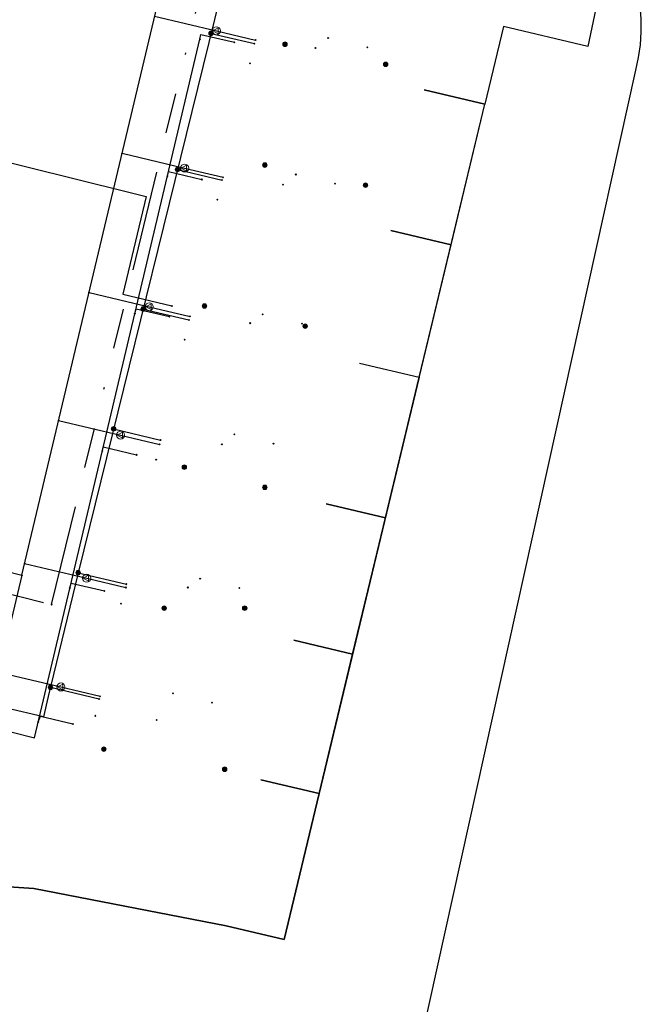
# Model space of a CAD drawing. Header units: metres. Extents: x 253430 to 254090, y 592748 to 593165.
# Tile 30 of 146: x 253598 to 253629, y 592904 to 592953. Entities that reach past the tile are written whole.
import ezdxf
from ezdxf.lldxf.tags import DXFTag

# ---------------------------------------------------------------- set-up
doc = ezdxf.new("R2010")
doc.units = ezdxf.units.M
doc.linetypes.add('RI-OVERIG-SO', pattern=[17, 5, -2, 2, -2, 0, -2, 2, -2])
for name, color, linetype in [('B-WE-KL-DATA-G', 90, 'KL-DATA-SO'), ('B-WE-KL-DATA_HULPSTUK-S', 90, 'Continuous'), ('B-WE-KL-DATA_KABELBED-G', 90, 'Continuous'), ('B-WE-KL-ET_LS-G', 190, 'KL-LS-SO'), ('B-WE-KL-ET_LS_HULPSTUK-S', 190, 'Continuous'), ('B-WE-KL-ET_LS_KABELBED-G', 190, 'Continuous'), ('B-WE-KL-GAS_LD-G', 50, 'KL-GAS_LD-SO'), ('B-WE-KL-GAS_LD_HULPSTUK-S', 50, 'Continuous'), ('B-WE-KL-WATER-G', 170, 'KL-WATER-SO'), ('B-WE-KL-WATER_HULPSTUK-S', 170, 'Continuous'), ('B-WE-RI-VRIJVERVAL-G', 210, 'RI-OVERIG-SO'), ('B-WE-RI-VRIJVERVAL_HULPSTUK-S', 210, 'Continuous')]:
    doc.layers.add(name, color=color, linetype=linetype)
doc.styles.add('NLCS-ISO', font='txt')
doc.styles.get("Standard").update_dxf_attribs({"font": 'simplex.shx'})
tags = doc.linetypes.add('KL-DATA-SO', pattern='A,4,-1,[101,NLCS.SHX,S=0.5,R=0,X=0,Y=0],-1,4,-1,["D",Standard,S=1,R=0,X=-0.25,Y=-0.5],-1.5', length=12.5).pattern_tags.tags
tags[18] = DXFTag(74, 10)
tags = doc.linetypes.add('KL-GAS_LD-SO', pattern='A,4,-1,[69,NLCS.SHX,S=0.5,R=0,X=0,Y=0],-1,4,-1,["L",Standard,S=1,R=0,X=0.25,Y=-0.5],-2', length=13).pattern_tags.tags
tags[18] = DXFTag(74, 10)
tags = doc.linetypes.add('KL-LS-SO', pattern='A,4,-1,[103,NLCS.SHX,S=0.75,R=0,X=0,Y=0],-1,4,-1,["L",Standard,S=1,R=0,X=0,Y=-0.5],-2', length=13).pattern_tags.tags
tags[18] = DXFTag(74, 10)
doc.linetypes.add('KL-WATER-SO', pattern='A,7,-0.5,[168,NLCS.SHX,S=0.75,R=0,X=0.75,Y=0],-2', length=9.5)

# ---------------------------------------------------------------- blocks, each defined once
blk = doc.blocks.new('SKL-WTB_HULP_OVERIG-SO')
at = {"color": 0, "linetype": 'ByBlock', "lineweight": 18}
for points in [[(-0.14, 0.14), (0.14, -0.14)], [(0.14, 0.14), (-0.14, -0.14)]]:
    blk.add_lwpolyline(points, dxfattribs=at)
at = {"color": 0, "linetype": 'ByBlock', "lineweight": 18, "style": 'NLCS-ISO', "flags": 1}
for tag, p in [('TYPE', (1.5, 0)), ('OMSCHRIJVING', (1.5, -3)), ('LABEL', (1.5, -1.5))]:
    blk.add_attdef(tag, p, '', height=1, dxfattribs=at)
blk = doc.blocks.new('SKL-WTB_HULP_MOF-SO')
at = {"linetype": 'ByBlock', "lineweight": 18}
h = blk.add_hatch(color=0, dxfattribs=at)
h.dxf.hatch_style = 1
h.paths.add_polyline_path([(-0.5625, 0, 1), (0.5625, 0, 1)])
at = {"color": 0, "linetype": 'ByBlock', "lineweight": 18}
blk.add_circle((0, 0), 0.5625, dxfattribs=at)
at = {"color": 0, "linetype": 'ByBlock', "lineweight": 18, "style": 'NLCS-ISO', "flags": 1}
for tag, p in [('TYPE', (1.5, 0)), ('OMSCHRIJVING', (1.5, -3)), ('LABEL', (1.5, -1.5))]:
    blk.add_attdef(tag, p, '', height=1, dxfattribs=at)
blk = doc.blocks.new('SKL-WTB_HULP_VERLOOP-SO')
at = {"color": 0, "linetype": 'ByBlock', "lineweight": 18}
for points in [[(0.44, 0.72), (-0.88, 0)], [(0.44, -0.72), (-0.88, 0)], [(0.44, -0.72), (0.44, 0.72)]]:
    blk.add_lwpolyline(points, dxfattribs=at)
blk.add_circle((0, 0), 1, dxfattribs=at)
at = {"color": 0, "linetype": 'ByBlock', "lineweight": 18, "style": 'NLCS-ISO', "flags": 1}
for tag, p in [('TYPE', (1.5, 0)), ('OMSCHRIJVING', (1.5, -3)), ('LABEL', (1.5, -1.5))]:
    blk.add_attdef(tag, p, '', height=1, dxfattribs=at)
blk = doc.blocks.new('SRI-HULP_OVERIG-SO')
at = {"color": 0, "linetype": 'ByBlock', "lineweight": 18}
for points in [[(-0.14, 0.14), (0.14, -0.14)], [(0.14, 0.14), (-0.14, -0.14)]]:
    blk.add_lwpolyline(points, dxfattribs=at)
at = {"color": 0, "linetype": 'ByBlock', "lineweight": 18, "style": 'NLCS-ISO', "flags": 1}
for tag, p in [('TYPE', (1.5, 0)), ('OMSCHRIJVING', (1.5, -3)), ('LABEL', (1.5, -1.5))]:
    blk.add_attdef(tag, p, '', height=1, dxfattribs=at)

msp = doc.modelspace()

# ---------------------------------------------------------------- linework, layer by layer
at = {"layer": 'B-WE-KL-DATA-G'}
for points in [[(253594.224, 592910.359), (253598.424, 592910.077), (253607.978, 592908.223), (253610.862, 592907.539), (253612.594, 592914.793), (253620.822, 592949.02), (253617.816, 592949.732)], [(253594.224, 592910.359), (253598.424, 592910.077), (253607.978, 592908.223), (253610.862, 592907.539), (253612.594, 592914.793), (253620.822, 592949.02), (253617.816, 592949.732)], [(253594.224, 592910.359), (253598.424, 592910.077), (253607.978, 592908.223), (253610.862, 592907.539), (253612.594, 592914.793), (253619.146, 592942.048), (253616.163, 592942.755)], [(253594.224, 592910.359), (253598.424, 592910.077), (253607.978, 592908.223), (253610.862, 592907.539), (253612.594, 592914.793), (253619.146, 592942.048), (253616.163, 592942.755)], [(253614.6, 592936.164), (253617.563, 592935.462), (253612.594, 592914.793), (253610.862, 592907.539), (253607.978, 592908.223), (253598.424, 592910.077), (253594.224, 592910.359)], [(253614.6, 592936.164), (253617.563, 592935.462), (253612.594, 592914.793), (253610.862, 592907.539), (253607.978, 592908.223), (253598.424, 592910.077), (253594.224, 592910.359)], [(253594.224, 592910.359), (253598.424, 592910.077), (253607.978, 592908.223), (253610.862, 592907.539), (253612.594, 592914.793), (253615.886, 592928.487), (253612.946, 592929.184)], [(253594.224, 592910.359), (253598.424, 592910.077), (253607.978, 592908.223), (253610.862, 592907.539), (253612.594, 592914.793), (253615.886, 592928.487), (253612.946, 592929.184)], [(253594.224, 592910.359), (253598.424, 592910.077), (253607.978, 592908.223), (253610.862, 592907.539), (253612.594, 592914.793), (253614.259, 592921.716), (253611.34, 592922.408)], [(253594.224, 592910.359), (253598.424, 592910.077), (253607.978, 592908.223), (253610.862, 592907.539), (253612.594, 592914.793), (253614.259, 592921.716), (253611.34, 592922.408)], [(253594.224, 592910.359), (253598.424, 592910.077), (253607.978, 592908.223), (253610.862, 592907.539), (253612.594, 592914.793), (253609.698, 592915.479)], [(253594.224, 592910.359), (253598.424, 592910.077), (253607.978, 592908.223), (253610.862, 592907.539), (253612.594, 592914.793), (253609.698, 592915.479)]]:
    msp.add_lwpolyline(points, dxfattribs=at)
at = {"layer": 'B-WE-KL-DATA_KABELBED-G'}
for points in [[(253628.303, 592963.139), (253625.934, 592951.894), (253621.75, 592952.886), (253620.822, 592949.02)], [(253616.52, 592897.493), (253616.878, 592898.998), (253628.323, 592950.707), (253628.461, 592951.338), (253628.553, 592951.978), (253628.597, 592952.623), (253628.594, 592953.27), (253628.544, 592953.914), (253628.359, 592954.338), (253628.14, 592954.746), (253627.89, 592955.136), (253627.609, 592955.504), (253627.3, 592955.849), (253626.965, 592956.169), (253626.605, 592956.46)], [(253572.406, 592952.288), (253603.151, 592944.649), (253604.002, 592944.444), (253602.852, 592939.582), (253605.28, 592939.006)], [(253617.816, 592949.732), (253620.822, 592949.02)], [(253619.146, 592942.048), (253620.822, 592949.02)], [(253616.163, 592942.755), (253619.146, 592942.048)], [(253617.563, 592935.462), (253619.146, 592942.048)], [(253614.6, 592936.164), (253617.563, 592935.462)], [(253615.886, 592928.487), (253617.563, 592935.462)], [(253612.946, 592929.184), (253615.886, 592928.487)], [(253614.259, 592921.716), (253615.886, 592928.487)], [(253611.34, 592922.408), (253614.259, 592921.716)], [(253612.594, 592914.793), (253614.259, 592921.716)], [(253609.698, 592915.479), (253612.594, 592914.793)], [(253594.224, 592910.359), (253598.424, 592910.077), (253607.978, 592908.223), (253610.862, 592907.539), (253612.594, 592914.793)]]:
    msp.add_lwpolyline(points, dxfattribs=at)
at = {"layer": 'B-WE-KL-ET_LS-G'}
for points in [[(253608.294, 592956.924), (253607.965, 592955.536), (253600.626, 592925.758), (253599.14, 592919.617), (253598.9, 592918.603), (253597.06, 592919.039), (253596.997, 592918.789)], [(253607.227, 592952.541), (253609.379, 592952.03)], [(253605.56, 592945.779), (253607.772, 592945.256)], [(253603.853, 592938.85), (253606.131, 592938.31)], [(253602.386, 592932.9), (253604.718, 592932.348)], [(253600.626, 592925.758), (253603.023, 592925.188)], [(253599.25, 592920.07), (253601.669, 592919.493)]]:
    msp.add_lwpolyline(points, dxfattribs=at)
at = {"layer": 'B-WE-KL-ET_LS_KABELBED-G'}
msp.add_lwpolyline([(253608.294, 592956.924), (253607.965, 592955.536), (253600.626, 592925.758), (253599.14, 592919.617), (253598.9, 592918.603), (253597.06, 592919.039)], dxfattribs=at)
at = {"layer": 'B-WE-KL-GAS_LD-G'}
for points in [[(253515.784, 592945.105), (253564.559, 592933.792), (253571.603, 592932.3), (253597.827, 592925.63), (253605.836, 592959.335)], [(253604.423, 592953.395), (253607.492, 592952.668)], [(253607.492, 592952.668), (253609.438, 592952.206)], [(253602.806, 592946.585), (253605.915, 592945.848)], [(253605.915, 592945.848), (253607.824, 592945.395)], [(253601.165, 592939.677), (253604.159, 592938.967)], [(253604.159, 592938.967), (253606.186, 592938.487)], [(253599.654, 592933.32), (253602.734, 592932.59)], [(253602.734, 592932.59), (253604.679, 592932.129)], [(253597.966, 592926.218), (253601.049, 592925.487)], [(253597.827, 592925.63), (253596.799, 592921.303), (253596.779, 592921.187), (253596.779, 592921.083), (253596.797, 592920.99), (253596.834, 592920.909), (253596.89, 592920.84), (253596.964, 592920.782), (253597.058, 592920.736), (253597.17, 592920.701), (253599.769, 592920.085)], [(253601.049, 592925.487), (253602.995, 592925.025)], [(253599.769, 592920.085), (253601.715, 592919.624)]]:
    msp.add_lwpolyline(points, dxfattribs=at)
at = {"layer": 'B-WE-KL-WATER-G'}
for points in [[(253606.673, 592952.245), (253606.726, 592952.489), (253608.384, 592952.096)], [(253597.287, 592917.851), (253598.453, 592917.568), (253606.673, 592952.245)], [(253605.058, 592945.434), (253605.117, 592945.681), (253606.77, 592945.285)], [(253603.443, 592938.623), (253603.501, 592938.866), (253605.158, 592938.483)], [(253601.829, 592931.812), (253601.875, 592932.007), (253603.529, 592931.614)], [(253600.215, 592925.001), (253600.272, 592925.242), (253601.927, 592924.852)], [(253598.638, 592918.349), (253598.749, 592918.632), (253600.362, 592918.25)]]:
    msp.add_lwpolyline(points, dxfattribs=at)
at = {"layer": 'B-WE-RI-VRIJVERVAL-G'}
for points in [[(253599.31, 592924.18), (253607.25, 592956.83)], [(253560.91, 592933.93), (253599.31, 592924.18)]]:
    msp.add_lwpolyline(points, dxfattribs=at)

# ---------------------------------------------------------------- block references
at = {"layer": 'B-WE-KL-DATA_HULPSTUK-S', "xscale": 0.2, "yscale": 0.2, "zscale": 0.2}
for name, p in [('SKL-WTB_HULP_MOF-SO', (253610.9, 592952)), ('SKL-WTB_HULP_MOF-SO', (253615.9, 592951)), ('SKL-WTB_HULP_MOF-SO', (253609.9, 592946)), ('SKL-WTB_HULP_MOF-SO', (253614.9, 592945)), ('SKL-WTB_HULP_OVERIG-SO', (253605.28, 592939.006)), ('SKL-WTB_HULP_MOF-SO', (253606.9, 592939)), ('SKL-WTB_HULP_MOF-SO', (253611.9, 592938)), ('SKL-WTB_HULP_MOF-SO', (253605.9, 592931)), ('SKL-WTB_HULP_MOF-SO', (253609.9, 592930)), ('SKL-WTB_HULP_MOF-SO', (253604.9, 592924)), ('SKL-WTB_HULP_MOF-SO', (253608.9, 592924)), ('SKL-WTB_HULP_MOF-SO', (253601.9, 592917)), ('SKL-WTB_HULP_MOF-SO', (253607.9, 592916))]:
    msp.add_blockref(name, p, dxfattribs=at)
at = {"layer": 'B-WE-KL-ET_LS_HULPSTUK-S', "xscale": 0.2, "yscale": 0.2, "zscale": 0.2}
for name, p in [('SKL-WTB_HULP_MOF-SO', (253607.227, 592952.541)), ('SKL-WTB_HULP_OVERIG-SO', (253609.379, 592952.03)), ('SKL-WTB_HULP_OVERIG-SO', (253613.045, 592952.306)), ('SKL-WTB_HULP_OVERIG-SO', (253614.991, 592951.844)), ('SKL-WTB_HULP_MOF-SO', (253605.56, 592945.779)), ('SKL-WTB_HULP_OVERIG-SO', (253607.772, 592945.256)), ('SKL-WTB_HULP_OVERIG-SO', (253611.44, 592945.535)), ('SKL-WTB_HULP_OVERIG-SO', (253613.386, 592945.075)), ('SKL-WTB_HULP_MOF-SO', (253603.853, 592938.85)), ('SKL-WTB_HULP_OVERIG-SO', (253606.131, 592938.31)), ('SKL-WTB_HULP_OVERIG-SO', (253609.793, 592938.588)), ('SKL-WTB_HULP_OVERIG-SO', (253611.739, 592938.127)), ('SKL-WTB_HULP_MOF-SO', (253602.386, 592932.9)), ('SKL-WTB_HULP_OVERIG-SO', (253608.381, 592932.627)), ('SKL-WTB_HULP_OVERIG-SO', (253604.718, 592932.348)), ('SKL-WTB_HULP_OVERIG-SO', (253610.327, 592932.167)), ('SKL-WTB_HULP_MOF-SO', (253600.626, 592925.758)), ('SKL-WTB_HULP_OVERIG-SO', (253603.023, 592925.188)), ('SKL-WTB_HULP_OVERIG-SO', (253606.683, 592925.465)), ('SKL-WTB_HULP_OVERIG-SO', (253608.628, 592925.002)), ('SKL-WTB_HULP_MOF-SO', (253599.25, 592920.07)), ('SKL-WTB_HULP_OVERIG-SO', (253605.332, 592919.767)), ('SKL-WTB_HULP_OVERIG-SO', (253601.669, 592919.493)), ('SKL-WTB_HULP_OVERIG-SO', (253607.278, 592919.303))]:
    msp.add_blockref(name, p, dxfattribs=at)
at = {"layer": 'B-WE-KL-GAS_LD_HULPSTUK-S', "xscale": 0.2, "yscale": 0.2, "zscale": 0.2}
for name, p in [('SKL-WTB_HULP_VERLOOP-SO', (253607.492, 592952.668)), ('SKL-WTB_HULP_OVERIG-SO', (253609.438, 592952.206)), ('SKL-WTB_HULP_OVERIG-SO', (253612.413, 592951.815)), ('SKL-WTB_HULP_OVERIG-SO', (253609.164, 592951.053)), ('SKL-WTB_HULP_OVERIG-SO', (253602.806, 592946.585)), ('SKL-WTB_HULP_VERLOOP-SO', (253605.915, 592945.848)), ('SKL-WTB_HULP_OVERIG-SO', (253607.824, 592945.395)), ('SKL-WTB_HULP_OVERIG-SO', (253610.805, 592945.032)), ('SKL-WTB_HULP_OVERIG-SO', (253607.542, 592944.283)), ('SKL-WTB_HULP_OVERIG-SO', (253601.165, 592939.677)), ('SKL-WTB_HULP_VERLOOP-SO', (253604.159, 592938.967)), ('SKL-WTB_HULP_OVERIG-SO', (253606.186, 592938.487)), ('SKL-WTB_HULP_OVERIG-SO', (253609.168, 592938.152)), ('SKL-WTB_HULP_OVERIG-SO', (253605.913, 592937.334)), ('SKL-WTB_HULP_OVERIG-SO', (253599.654, 592933.32)), ('SKL-WTB_HULP_VERLOOP-SO', (253602.734, 592932.59)), ('SKL-WTB_HULP_OVERIG-SO', (253604.679, 592932.129)), ('SKL-WTB_HULP_OVERIG-SO', (253607.764, 592932.137)), ('SKL-WTB_HULP_OVERIG-SO', (253604.5, 592931.372)), ('SKL-WTB_HULP_OVERIG-SO', (253597.966, 592926.218)), ('SKL-WTB_HULP_OVERIG-SO', (253597.827, 592925.63)), ('SKL-WTB_HULP_VERLOOP-SO', (253601.049, 592925.487)), ('SKL-WTB_HULP_OVERIG-SO', (253606.074, 592925.026)), ('SKL-WTB_HULP_OVERIG-SO', (253602.995, 592925.025)), ('SKL-WTB_HULP_OVERIG-SO', (253602.759, 592924.223)), ('SKL-WTB_HULP_VERLOOP-SO', (253599.769, 592920.085)), ('SKL-WTB_HULP_OVERIG-SO', (253601.715, 592919.624)), ('SKL-WTB_HULP_OVERIG-SO', (253601.484, 592918.651)), ('SKL-WTB_HULP_OVERIG-SO', (253604.523, 592918.445))]:
    msp.add_blockref(name, p, dxfattribs=at)
at = {"layer": 'B-WE-KL-WATER_HULPSTUK-S', "xscale": 0.2, "yscale": 0.2, "zscale": 0.2}
for p in [(253606.673, 592952.245), (253608.384, 592952.096), (253605.058, 592945.434), (253606.77, 592945.285), (253603.443, 592938.623), (253605.158, 592938.483), (253601.829, 592931.812), (253603.529, 592931.614), (253600.215, 592925.001), (253601.927, 592924.852), (253598.638, 592918.349), (253600.362, 592918.25)]:
    msp.add_blockref('SKL-WTB_HULP_OVERIG-SO', p, dxfattribs=at)
at = {"layer": 'B-WE-RI-VRIJVERVAL_HULPSTUK-S', "xscale": 0.2, "yscale": 0.2, "zscale": 0.2}
msp.add_blockref('SRI-HULP_OVERIG-SO', (253599.312, 592924.18), dxfattribs=at)

doc.saveas('drawing.dxf')
